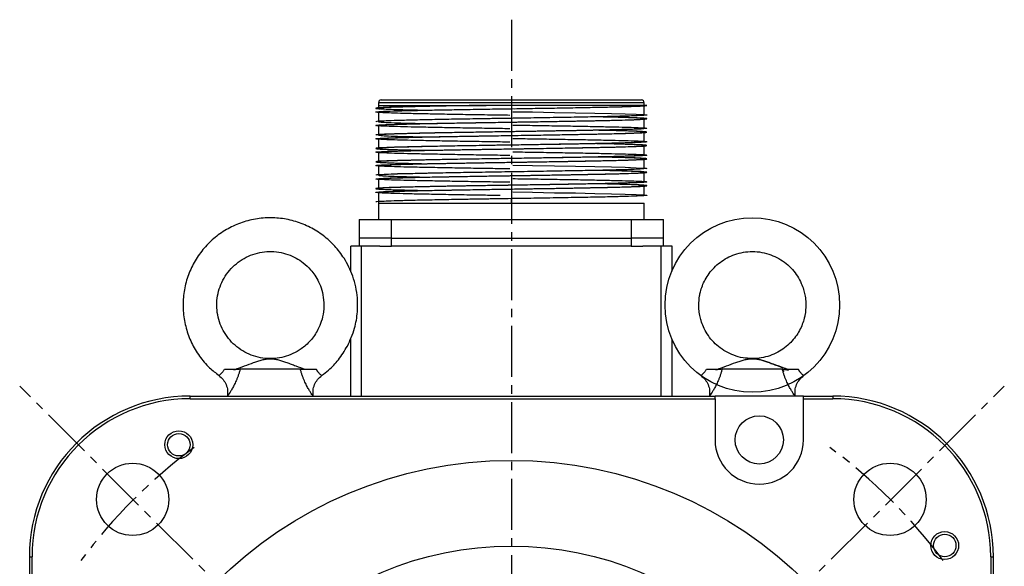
# Model space of a CAD drawing. Header units: millimetres. Extents: x 32176 to 34219, y 9943 to 11279.
# Tile 42 of 59: x 33086 to 33270, y 10579 to 10681. Entities that reach past the tile are written whole.
import ezdxf

# ---------------------------------------------------------------- set-up
doc = ezdxf.new("R2010")
doc.units = ezdxf.units.MM
doc.linetypes.add('CENTER2', pattern=[28.575, 19.05, -3.175, 3.175, -3.175])
doc.layers.add('Center', color=1, linetype='CENTER2')
doc.layers.add('Z_entity', color=7, linetype='Continuous')

msp = doc.modelspace()

# ---------------------------------------------------------------- linework, layer by layer
at = {"color": 7, "linetype": 'Continuous', "lineweight": 25}
for p, q in [((33132.69, 10617.97), (33132.59, 10617.97)), ((33132.8, 10617.97), (33132.69, 10617.97)), ((33138.35, 10615.93), (33127.08, 10615.93))]:
    msp.add_line(p, q, dxfattribs=at)
for points, knots in [([(33147.11, 10620.25), (33147.61, 10621.34), (33148.54, 10623.39), (33149.04, 10626.48), (33149.05, 10629.1), (33148.72, 10631.33), (33148.17, 10633.26), (33147.43, 10635.05), (33146.36, 10636.97), (33144.8, 10639.01), (33142.66, 10640.96), (33140.2, 10642.52), (33137.5, 10643.61), (33134.65, 10644.2), (33131.74, 10644.29), (33128.86, 10643.85), (33126.11, 10642.92), (33123.56, 10641.51), (33121.3, 10639.67), (33119.41, 10637.47), (33117.93, 10634.96), (33116.92, 10632.23), (33116.41, 10629.37), (33116.41, 10626.46), (33116.93, 10623.59), (33117.94, 10620.86), (33119.43, 10618.37), (33121.17, 10616.29), (33122.55, 10615.25), (33123.16, 10614.79)], [0, 0, 0, 0, 0.048455, 0.090177, 0.125156, 0.153384, 0.180974, 0.205751, 0.230985, 0.269617, 0.308495, 0.347372, 0.38625, 0.425128, 0.464005, 0.502883, 0.541761, 0.580638, 0.619516, 0.658393, 0.697271, 0.736149, 0.775026, 0.813904, 0.852781, 0.891659, 0.930537, 0.969414, 1, 1, 1, 1]), ([(33132.59, 10617.97), (33132.31, 10617.96), (33131.44, 10617.95), (33130, 10618.27), (33128.33, 10618.89), (33126.8, 10619.81), (33125.46, 10620.99), (33124.35, 10622.38), (33123.5, 10623.95), (33122.94, 10625.65), (33122.69, 10627.42), (33122.76, 10629.2), (33123.14, 10630.95), (33123.83, 10632.59), (33124.79, 10634.1), (33126.01, 10635.4), (33127.44, 10636.47), (33129.03, 10637.28), (33130.74, 10637.78), (33132.52, 10637.98), (33134.3, 10637.86), (33136, 10637.43), (33137.53, 10636.75), (33138.98, 10635.8), (33140.13, 10634.71), (33141.08, 10633.49), (33141.8, 10632.23), (33142.41, 10630.68), (33142.59, 10629.52), (33142.68, 10628.91)], [0, 0, 0, 0, 0.018148, 0.0568, 0.095452, 0.134104, 0.172757, 0.211409, 0.250061, 0.288713, 0.327366, 0.366018, 0.40467, 0.443322, 0.481974, 0.520627, 0.559279, 0.597931, 0.636583, 0.675235, 0.713888, 0.752472, 0.78917, 0.823172, 0.864776, 0.892096, 0.923742, 0.959711, 1, 1, 1, 1]), ([(33142.68, 10628.91), (33142.71, 10628.17), (33142.76, 10626.79), (33142.32, 10624.92), (33141.7, 10623.44), (33140.99, 10622.25), (33140.23, 10621.28), (33139.39, 10620.44), (33138.33, 10619.6), (33136.97, 10618.81), (33135.3, 10618.22), (33133.88, 10617.93), (33133.05, 10617.96), (33132.8, 10617.97)], [0, 0, 0, 0, 0.133349, 0.248169, 0.344433, 0.422117, 0.498047, 0.566233, 0.635678, 0.741994, 0.848987, 0.955979, 1, 1, 1, 1]), ([(33142.31, 10614.79), (33142.74, 10615.1), (33143.9, 10615.96), (33145.59, 10617.76), (33146.58, 10619.38), (33147.11, 10620.25)], [0, 0, 0, 0, 0.220814, 0.588339, 1, 1, 1, 1]), ([(33126.08, 10615.9), (33126.69, 10616.11), (33127.29, 10616.33), (33128.49, 10616.78), (33129.06, 10617), (33129.88, 10617.29), (33130.15, 10617.39), (33130.68, 10617.55), (33130.93, 10617.63), (33131.43, 10617.76), (33131.68, 10617.81), (33132.04, 10617.87), (33132.17, 10617.88), (33132.36, 10617.9), (33132.42, 10617.9), (33132.56, 10617.91), (33132.64, 10617.91), (33132.8, 10617.91), (33132.88, 10617.91), (33133.02, 10617.91), (33133.08, 10617.9), (33133.27, 10617.88), (33133.39, 10617.87), (33133.75, 10617.81), (33133.99, 10617.76), (33134.49, 10617.64), (33134.74, 10617.56), (33135.26, 10617.4), (33135.52, 10617.31), (33136.06, 10617.12), (33136.33, 10617.01), (33136.9, 10616.8), (33137.19, 10616.69), (33138.07, 10616.36), (33138.66, 10616.14), (33139.27, 10615.93)], [0, 0, 0, 0, 0.125, 0.125, 0.25, 0.25, 0.3125, 0.3125, 0.375, 0.375, 0.4375, 0.4375, 0.46875, 0.46875, 0.484375, 0.484375, 0.5, 0.5, 0.515625, 0.515625, 0.53125, 0.53125, 0.5625, 0.5625, 0.625, 0.625, 0.6875, 0.6875, 0.75, 0.75, 0.8125, 0.8125, 0.875, 0.875, 1, 1, 1, 1]), ([(33123.13, 10614.76), (33123.13, 10614.76), (33123.13, 10614.76), (33123.14, 10614.77), (33123.16, 10614.78), (33123.18, 10614.8), (33123.22, 10614.83), (33123.3, 10614.9), (33123.43, 10615.02), (33123.56, 10615.14), (33123.65, 10615.25), (33123.72, 10615.32), (33123.81, 10615.43), (33123.92, 10615.56), (33124.04, 10615.74), (33124.11, 10615.87), (33124.14, 10615.93)], [0, 0, 0, 0, 0.048521, 0.0978, 0.147848, 0.198671, 0.250277, 0.35958, 0.499934, 0.602426, 0.666508, 0.709847, 0.749725, 0.8427, 0.926037, 1, 1, 1, 1]), ([(33124.14, 10615.93), (33124.22, 10615.93), (33124.38, 10615.93), (33124.62, 10615.93), (33124.87, 10615.93), (33125.12, 10615.93), (33125.38, 10615.93), (33125.64, 10615.93), (33125.9, 10615.93), (33126.08, 10615.93), (33126.17, 10615.93)], [0, 0, 0, 0, 0.119531, 0.240597, 0.363215, 0.4874, 0.613163, 0.740512, 0.869455, 1, 1, 1, 1]), ([(33127.08, 10615.93), (33127.06, 10615.83), (33127.01, 10615.64), (33126.92, 10615.36), (33126.84, 10615.08), (33126.75, 10614.81), (33126.65, 10614.54), (33126.55, 10614.29), (33126.45, 10614.03), (33126.25, 10613.57), (33125.95, 10612.92), (33125.55, 10612.21), (33125.2, 10611.64), (33124.99, 10611.31), (33124.87, 10611.13), (33124.81, 10611.04), (33124.76, 10610.98), (33124.73, 10610.94), (33124.73, 10610.93), (33124.73, 10610.93)], [0, 0, 0, 0, 0.037892, 0.075335, 0.112379, 0.149079, 0.185488, 0.221667, 0.257675, 0.293573, 0.425064, 0.552865, 0.670197, 0.783654, 0.827703, 0.871132, 0.914168, 0.957046, 1, 1, 1, 1]), ([(33140.73, 10610.93), (33140.73, 10610.93), (33140.73, 10610.93), (33140.72, 10610.94), (33140.7, 10610.96), (33140.68, 10610.99), (33140.66, 10611.03), (33140.63, 10611.07), (33140.59, 10611.12), (33140.55, 10611.18), (33140.45, 10611.33), (33140.24, 10611.63), (33139.89, 10612.2), (33139.49, 10612.92), (33139.14, 10613.64), (33138.88, 10614.28), (33138.68, 10614.81), (33138.5, 10615.36), (33138.4, 10615.74), (33138.35, 10615.93)], [0, 0, 0, 0, 0.02383, 0.047605, 0.071365, 0.095151, 0.119001, 0.142957, 0.167057, 0.19134, 0.215844, 0.32942, 0.446866, 0.574697, 0.706096, 0.778147, 0.850838, 0.924642, 1, 1, 1, 1]), ([(33138.35, 10615.93), (33138.54, 10615.93), (33138.74, 10615.93), (33139.19, 10615.93), (33139.43, 10615.93), (33140.19, 10615.93), (33140.74, 10615.93), (33141.3, 10615.93)], [0, 0, 0, 0, 0.25, 0.25, 0.5, 0.5, 1, 1, 1, 1]), ([(33141.3, 10615.93), (33141.32, 10615.89), (33141.36, 10615.82), (33141.43, 10615.71), (33141.5, 10615.6), (33141.58, 10615.5), (33141.67, 10615.39), (33141.75, 10615.29), (33141.87, 10615.16), (33142.02, 10615.02), (33142.15, 10614.9), (33142.24, 10614.83), (33142.29, 10614.78), (33142.32, 10614.76), (33142.33, 10614.76), (33142.33, 10614.76)], [0, 0, 0, 0, 0.043406, 0.090172, 0.140365, 0.194043, 0.251255, 0.309359, 0.375897, 0.500973, 0.640965, 0.750227, 0.835614, 0.91886, 1, 1, 1, 1]), ([(33123.11, 10614.77), (33123.39, 10614.54), (33123.95, 10614.06), (33124.51, 10613.08), (33124.81, 10612), (33124.75, 10611.27), (33124.73, 10610.9)], [0, 0, 0, 0, 0.245195, 0.500001, 0.754807, 1, 1, 1, 1]), ([(33140.73, 10610.9), (33140.71, 10611.27), (33140.65, 10612), (33140.95, 10613.08), (33141.51, 10614.06), (33142.07, 10614.54), (33142.35, 10614.77)], [0, 0, 0, 0, 0.245193, 0.499999, 0.754805, 1, 1, 1, 1])]:
    msp.add_open_spline(points, degree=3, knots=knots, dxfattribs=at)
msp.add_open_spline([(33127.08, 10615.93), (33126.75, 10615.93), (33126.35, 10615.86), (33125.93, 10615.76)], degree=3, dxfattribs=at)
at = {"layer": 'Center', "ltscale": 0.5}
for p, q in [((33177.76, 10681.23), (33177.76, 10405.83)), ((33269.78, 10428.93), (33085.93, 10612.78)), ((33085.93, 10428.93), (33269.78, 10612.78))]:
    msp.add_line(p, q, dxfattribs=at)
for start, end in [(126.3976, 143.6024), (36.3976, 53.6024)]:
    msp.add_arc((33177.85, 10520.86), 100, start, end, dxfattribs=at)
at = {"layer": 'Z_entity', "color": 7}
for p, q in [((33152.93, 10665.73), (33152.93, 10665.23)), ((33177.73, 10665.73), (33152.93, 10665.73)), ((33152.93, 10665.23), (33152.93, 10664.68)), ((33152.93, 10665.23), (33173.04, 10665.23)), ((33203.03, 10665.23), (33172.95, 10665.23)), ((33202.53, 10665.73), (33177.73, 10665.73)), ((33202.53, 10665.23), (33202.53, 10665.73)), ((33202.53, 10663.43), (33202.53, 10665.23)), ((33152.93, 10663.98), (33152.93, 10662.18)), ((33152.93, 10661.48), (33152.93, 10659.68)), ((33202.53, 10660.93), (33202.53, 10662.73)), ((33202.53, 10658.43), (33202.53, 10660.23)), ((33152.93, 10658.98), (33152.93, 10657.18)), ((33202.53, 10655.93), (33202.53, 10657.73)), ((33152.93, 10656.48), (33152.93, 10654.68)), ((33152.93, 10653.98), (33152.93, 10652.18)), ((33202.53, 10653.43), (33202.53, 10655.23)), ((33202.53, 10650.93), (33202.53, 10652.73)), ((33152.93, 10651.48), (33152.93, 10649.68)), ((33152.93, 10648.98), (33152.93, 10646.92)), ((33202.53, 10648.43), (33202.53, 10650.23)), ((33152.93, 10646.93), (33202.53, 10646.93)), ((33152.93, 10646.92), (33152.93, 10643.93)), ((33177.73, 10646.93), (33177.73, 10647.8)), ((33202.53, 10643.93), (33202.53, 10646.93)), ((33149.33, 10643.93), (33155.33, 10643.93)), ((33149.33, 10643.93), (33149.33, 10640.43)), ((33155.33, 10643.93), (33200.13, 10643.93)), ((33155.33, 10640.43), (33155.33, 10643.93)), ((33200.13, 10643.93), (33200.13, 10640.43)), ((33200.13, 10643.93), (33206.13, 10643.93)), ((33206.13, 10640.43), (33206.13, 10643.93)), ((33155.33, 10640.43), (33149.33, 10640.43)), ((33149.33, 10640.43), (33149.33, 10638.93)), ((33155.33, 10640.43), (33200.13, 10640.43)), ((33155.33, 10638.93), (33155.33, 10640.43)), ((33200.13, 10640.43), (33200.13, 10638.93)), ((33206.13, 10640.43), (33200.13, 10640.43)), ((33206.13, 10638.93), (33206.13, 10640.43)), ((33149.73, 10638.93), (33147.73, 10638.93)), ((33147.73, 10634.28), (33147.73, 10638.93)), ((33153.18, 10638.93), (33149.73, 10638.93)), ((33149.73, 10610.93), (33149.73, 10638.93)), ((33153.18, 10638.93), (33155.33, 10638.93)), ((33200.13, 10638.93), (33155.33, 10638.93)), ((33200.13, 10638.93), (33202.28, 10638.93)), ((33205.73, 10638.93), (33202.28, 10638.93)), ((33207.73, 10638.93), (33205.73, 10638.93)), ((33205.73, 10610.93), (33205.73, 10638.93)), ((33207.73, 10634.24), (33207.73, 10638.93)), ((33147.73, 10610.93), (33147.73, 10621.62)), ((33207.73, 10610.93), (33207.73, 10621.56)), ((33228.35, 10615.93), (33217.08, 10615.93)), ((33228.38, 10615.93), (33228.53, 10615.49)), ((33117.73, 10610.43), (33117.73, 10610.93)), ((33117.73, 10610.93), (33215.77, 10610.93)), ((33117.73, 10610.43), (33215.77, 10610.43)), ((33215.77, 10610.43), (33215.77, 10610.93)), ((33232.27, 10610.93), (33215.77, 10610.93)), ((33215.77, 10610.43), (33215.77, 10602.74)), ((33232.27, 10610.93), (33237.73, 10610.93)), ((33232.27, 10610.43), (33232.27, 10610.93)), ((33232.27, 10610.43), (33237.73, 10610.43)), ((33232.27, 10602.74), (33232.27, 10610.43)), ((33237.73, 10610.93), (33237.73, 10610.43)), ((33087.73, 10580.93), (33088.23, 10580.93)), ((33087.73, 10580.93), (33087.73, 10575.47)), ((33088.23, 10575.47), (33088.23, 10580.93)), ((33267.23, 10580.93), (33267.23, 10482.89)), ((33267.23, 10580.93), (33267.73, 10580.93)), ((33267.73, 10482.89), (33267.73, 10580.93))]:
    msp.add_line(p, q, dxfattribs=at)
at = {"layer": 'Z_entity', "color": 7, "flags": 128}
for points in [[(33152.93, 10663.98), (33153.41, 10664.06), (33154.81, 10664.13), (33157.11, 10664.21), (33160.21, 10664.29), (33163.94, 10664.37), (33168.23, 10664.45), (33172.91, 10664.53), (33177.73, 10664.6), (33182.55, 10664.68), (33187.23, 10664.76), (33191.52, 10664.84), (33195.25, 10664.92), (33198.36, 10664.99), (33200.65, 10665.07), (33202.05, 10665.15), (33202.53, 10665.23), (33202.53, 10665.23), (33202.53, 10665.23)], [(33178.01, 10664.05), (33181.66, 10663.99), (33185.8, 10663.92), (33189.71, 10663.86), (33193.29, 10663.79), (33196.41, 10663.72), (33199.01, 10663.66), (33201.01, 10663.59), (33202.34, 10663.52), (33202.86, 10663.48), (33203.03, 10663.43), (33203.01, 10663.41), (33202.48, 10663.35), (33201.25, 10663.28), (33199.35, 10663.21), (33196.84, 10663.14), (33193.78, 10663.08), (33190.27, 10663.01), (33186.41, 10662.94), (33182.29, 10662.88), (33178.05, 10662.81), (33173.8, 10662.74), (33169.66, 10662.67), (33165.75, 10662.61), (33162.17, 10662.54), (33159.05, 10662.47), (33156.45, 10662.41), (33154.45, 10662.34), (33153.12, 10662.27), (33152.6, 10662.23), (33152.43, 10662.18), (33152.45, 10662.16), (33152.45, 10662.16)], [(33178.01, 10654.05), (33181.66, 10653.99), (33185.8, 10653.92), (33189.71, 10653.86), (33193.29, 10653.79), (33196.41, 10653.72), (33199.01, 10653.66), (33201.01, 10653.59), (33202.34, 10653.52), (33202.86, 10653.48), (33203.03, 10653.43), (33203.01, 10653.41), (33202.48, 10653.35), (33201.25, 10653.28), (33199.35, 10653.21), (33196.84, 10653.14), (33193.78, 10653.08), (33190.27, 10653.01), (33186.41, 10652.94), (33182.29, 10652.88), (33178.05, 10652.81), (33173.8, 10652.74), (33169.66, 10652.67), (33165.75, 10652.61), (33162.17, 10652.54), (33159.05, 10652.47), (33156.45, 10652.41), (33154.45, 10652.34), (33153.12, 10652.27), (33152.6, 10652.23), (33152.43, 10652.18), (33152.45, 10652.16), (33152.45, 10652.16)], [(33178.01, 10649.05), (33181.66, 10648.99), (33185.8, 10648.92), (33189.71, 10648.86), (33193.29, 10648.79), (33196.41, 10648.72), (33199.01, 10648.66), (33201.01, 10648.59), (33202.34, 10648.52), (33202.86, 10648.48), (33203.03, 10648.43), (33203.01, 10648.41), (33202.48, 10648.35), (33201.25, 10648.28), (33199.35, 10648.21), (33196.84, 10648.14), (33193.78, 10648.08), (33190.27, 10648.01), (33186.41, 10647.94), (33182.29, 10647.88), (33178.05, 10647.81), (33173.8, 10647.74), (33169.66, 10647.67), (33165.75, 10647.61), (33162.17, 10647.54), (33159.05, 10647.47), (33156.45, 10647.41), (33154.45, 10647.34), (33153.12, 10647.27), (33152.6, 10647.23), (33152.43, 10647.18), (33152.43, 10647.18)]]:
    msp.add_lwpolyline(points, dxfattribs=at)
at = {"layer": 'Z_entity', "color": 7}
for centre, radius in [((33222.73, 10627.94), 16.3), ((33224.02, 10602.74), 4.5), ((33115.64, 10601.85), 2.6), ((33115.64, 10601.85), 2.1), ((33177.73, 10520.93), 78), ((33107.02, 10591.64), 6.75), ((33248.44, 10591.64), 6.75), ((33258.65, 10583.02), 2.6), ((33258.65, 10583.02), 2.1), ((33177.73, 10520.93), 62)]:
    msp.add_circle(centre, radius, dxfattribs=at)
for centre, radius, start, end in [((33153.43, 10665.73), 0.5, 90, 180), ((33202.03, 10665.73), 0.5, 0, 90), ((33117.73, 10580.93), 30, 90, 180), ((33117.73, 10580.93), 29.5, 90, 180), ((33237.73, 10580.93), 30, 0, 90), ((33237.73, 10580.93), 29.5, 0, 90), ((33224.02, 10602.74), 8.25, 180, 0)]:
    msp.add_arc(centre, radius, start, end, dxfattribs=at)
for points, knots in [([(33172.95, 10665.23), (33172.6, 10665.22), (33170.88, 10665.2), (33167.85, 10665.14), (33164.07, 10665.08), (33160.66, 10665.01), (33157.74, 10664.94), (33155.39, 10664.88), (33153.67, 10664.81), (33152.65, 10664.74), (33152.4, 10664.69), (33152.47, 10664.65), (33152.65, 10664.61), (33153.2, 10664.58), (33153.31, 10664.58)], [0, 0, 0, 0, 0.025453, 0.127601, 0.230788, 0.333974, 0.437161, 0.540348, 0.643536, 0.746723, 0.844462, 0.869915, 0.972063, 1, 1, 1, 1]), ([(33173.04, 10665.23), (33171.44, 10665.2), (33168.25, 10665.15), (33163.9, 10665.07), (33160.09, 10664.99), (33156.97, 10664.91), (33154.67, 10664.83), (33153.25, 10664.76), (33152.77, 10664.68), (33153.25, 10664.6), (33154.66, 10664.52), (33157, 10664.44), (33159.42, 10664.38), (33161.25, 10664.34), (33161.79, 10664.33)], [0, 0, 0, 0, 0.088718, 0.176776, 0.264176, 0.35205, 0.439583, 0.526068, 0.613806, 0.701543, 0.788028, 0.875561, 0.963435, 1, 1, 1, 1]), ([(33153.43, 10666.23), (33153.43, 10666.23), (33153.43, 10666.23), (33153.45, 10666.23), (33153.47, 10666.23), (33153.51, 10666.23), (33153.55, 10666.23), (33153.61, 10666.23), (33153.67, 10666.23), (33153.75, 10666.23), (33153.94, 10666.23), (33154.34, 10666.23), (33155.11, 10666.23), (33156.12, 10666.23), (33157.37, 10666.23), (33158.84, 10666.23), (33160.52, 10666.23), (33162.38, 10666.23), (33164.4, 10666.23), (33166.53, 10666.23), (33168.74, 10666.23), (33171, 10666.23), (33173.98, 10666.23), (33177.73, 10666.23), (33181.48, 10666.23), (33184.46, 10666.23), (33186.72, 10666.23), (33188.93, 10666.23), (33191.06, 10666.23), (33193.08, 10666.23), (33194.94, 10666.23), (33196.63, 10666.23), (33198.09, 10666.23), (33199.34, 10666.23), (33200.35, 10666.23), (33201.12, 10666.23), (33201.55, 10666.23), (33201.78, 10666.23), (33201.89, 10666.23), (33201.97, 10666.23), (33202.02, 10666.23), (33202.03, 10666.23), (33202.03, 10666.23)], [0, 0, 0, 0, 0.006487, 0.012964, 0.019435, 0.025902, 0.032367, 0.038835, 0.045306, 0.051785, 0.058273, 0.089144, 0.120023, 0.152182, 0.184348, 0.217191, 0.250041, 0.282884, 0.315734, 0.347893, 0.380058, 0.41093, 0.441809, 0.500001, 0.558193, 0.589065, 0.619944, 0.652103, 0.684268, 0.717111, 0.749961, 0.782804, 0.815655, 0.847813, 0.879979, 0.910851, 0.94173, 0.953398, 0.965044, 0.976682, 0.988329, 1, 1, 1, 1]), ([(33178.33, 10664.61), (33179.44, 10664.63), (33181.98, 10664.67), (33185.84, 10664.73), (33189.77, 10664.8), (33193.36, 10664.87), (33196.5, 10664.93), (33199.12, 10665), (33201.12, 10665.07), (33202.32, 10665.13), (33202.93, 10665.18), (33203, 10665.21), (33203.03, 10665.23)], [0, 0, 0, 0, 0.085572, 0.194608, 0.303644, 0.41268, 0.521715, 0.630751, 0.739787, 0.848823, 0.924412, 1, 1, 1, 1]), ([(33177.45, 10663.36), (33176.23, 10663.38), (33173.58, 10663.42), (33169.62, 10663.48), (33165.69, 10663.55), (33162.1, 10663.62), (33158.96, 10663.68), (33156.34, 10663.75), (33154.35, 10663.82), (33153.14, 10663.88), (33152.55, 10663.93), (33152.41, 10663.97), (33152.47, 10664.01), (33152.86, 10664.06), (33154.1, 10664.13), (33156, 10664.2), (33158.53, 10664.26), (33161.6, 10664.33), (33165.13, 10664.4), (33169.01, 10664.46), (33173.15, 10664.53), (33176.11, 10664.58), (33177.65, 10664.6), (33177.77, 10664.6)], [0, 0, 0, 0, 0.04627, 0.100133, 0.153995, 0.207857, 0.26172, 0.315582, 0.369444, 0.423307, 0.460646, 0.497986, 0.511272, 0.564592, 0.618454, 0.672316, 0.726178, 0.78004, 0.833903, 0.887766, 0.941628, 0.99549, 1, 1, 1, 1]), ([(33202.53, 10663.43), (33202.44, 10663.4), (33202.25, 10663.35), (33200.78, 10663.27), (33198.49, 10663.19), (33195.38, 10663.11), (33191.6, 10663.04), (33187.28, 10662.96), (33182.6, 10662.88), (33177.73, 10662.8), (33172.86, 10662.73), (33168.18, 10662.65), (33163.86, 10662.57), (33160.08, 10662.49), (33156.97, 10662.41), (33154.67, 10662.33), (33153.25, 10662.26), (33152.77, 10662.18), (33153.25, 10662.1), (33154.66, 10662.02), (33157, 10661.94), (33159.42, 10661.88), (33161.25, 10661.84), (33161.79, 10661.83)], [0, 0, 0, 0, 0.04918, 0.097687, 0.146782, 0.196068, 0.244658, 0.293602, 0.342926, 0.391682, 0.440437, 0.489762, 0.538705, 0.587295, 0.636581, 0.685677, 0.734184, 0.783393, 0.832603, 0.88111, 0.930205, 0.979492, 1, 1, 1, 1]), ([(33177.45, 10660.86), (33176.23, 10660.88), (33173.58, 10660.92), (33169.62, 10660.98), (33165.69, 10661.05), (33162.1, 10661.12), (33158.96, 10661.18), (33156.34, 10661.25), (33154.35, 10661.32), (33153.14, 10661.38), (33152.55, 10661.43), (33152.41, 10661.47), (33152.47, 10661.51), (33152.86, 10661.56), (33154.1, 10661.63), (33156, 10661.7), (33158.53, 10661.76), (33161.6, 10661.83), (33165.13, 10661.9), (33169.01, 10661.96), (33173.15, 10662.03), (33176.12, 10662.08), (33177.66, 10662.1), (33177.78, 10662.1)], [0, 0, 0, 0, 0.046264, 0.100119, 0.153974, 0.207829, 0.261685, 0.31554, 0.369395, 0.42325, 0.460585, 0.49792, 0.511204, 0.564517, 0.618371, 0.672226, 0.726081, 0.779936, 0.833792, 0.887647, 0.941502, 0.995357, 1, 1, 1, 1]), ([(33152.93, 10661.48), (33153.02, 10661.51), (33153.21, 10661.56), (33154.68, 10661.63), (33156.97, 10661.71), (33160.08, 10661.79), (33163.86, 10661.87), (33168.18, 10661.95), (33172.86, 10662.03), (33177.73, 10662.1), (33182.6, 10662.18), (33187.28, 10662.26), (33191.6, 10662.34), (33195.38, 10662.41), (33198.49, 10662.49), (33200.79, 10662.57), (33202.21, 10662.65), (33202.69, 10662.73), (33202.21, 10662.81), (33200.8, 10662.88), (33198.46, 10662.96), (33196.04, 10663.03), (33194.21, 10663.06), (33193.68, 10663.07)], [0, 0, 0, 0, 0.049065, 0.097578, 0.146679, 0.195971, 0.244567, 0.293516, 0.342847, 0.391608, 0.440369, 0.4897, 0.538649, 0.587245, 0.636537, 0.685638, 0.734151, 0.783367, 0.832582, 0.881095, 0.930196, 0.979489, 1, 1, 1, 1]), ([(33178.01, 10661.55), (33179.23, 10661.53), (33181.88, 10661.49), (33185.84, 10661.42), (33189.77, 10661.36), (33193.36, 10661.29), (33196.5, 10661.22), (33199.12, 10661.16), (33201.12, 10661.09), (33202.32, 10661.03), (33202.91, 10660.98), (33203.05, 10660.94), (33202.99, 10660.9), (33202.6, 10660.84), (33201.36, 10660.78), (33199.46, 10660.71), (33196.93, 10660.64), (33193.86, 10660.58), (33190.33, 10660.51), (33186.45, 10660.44), (33182.32, 10660.37), (33179.35, 10660.33), (33177.82, 10660.31), (33177.71, 10660.3)], [0, 0, 0, 0, 0.046279, 0.100152, 0.154025, 0.207898, 0.261771, 0.315644, 0.369517, 0.42339, 0.460737, 0.498084, 0.511373, 0.564703, 0.618576, 0.672448, 0.726321, 0.780194, 0.834068, 0.887941, 0.941814, 0.995687, 1, 1, 1, 1]), ([(33178.34, 10662.11), (33179.45, 10662.13), (33181.99, 10662.17), (33185.84, 10662.23), (33189.77, 10662.3), (33193.36, 10662.37), (33196.5, 10662.43), (33199.12, 10662.5), (33201.12, 10662.57), (33202.32, 10662.63), (33202.91, 10662.68), (33203.05, 10662.72), (33202.99, 10662.76), (33202.6, 10662.81), (33201.36, 10662.88), (33199.45, 10662.95), (33196.98, 10663.01), (33194.9, 10663.06), (33193.88, 10663.08)], [0, 0, 0, 0, 0.0544237, 0.1239901, 0.1935565, 0.2631228, 0.3326891, 0.4022555, 0.471822, 0.5413885, 0.5896149, 0.6378413, 0.6550015, 0.7238672, 0.793433, 0.8629988, 0.9325651, 1, 1, 1, 1]), ([(33177.45, 10658.36), (33176.23, 10658.38), (33173.58, 10658.42), (33169.62, 10658.48), (33165.69, 10658.55), (33162.1, 10658.62), (33158.96, 10658.68), (33156.34, 10658.75), (33154.35, 10658.82), (33153.14, 10658.88), (33152.55, 10658.93), (33152.41, 10658.97), (33152.47, 10659.01), (33152.86, 10659.06), (33154.1, 10659.13), (33156, 10659.2), (33158.53, 10659.26), (33161.6, 10659.33), (33165.13, 10659.4), (33169.01, 10659.46), (33173.15, 10659.53), (33177.41, 10659.6), (33181.68, 10659.66), (33185.84, 10659.73), (33189.77, 10659.8), (33193.36, 10659.87), (33196.5, 10659.93), (33199.12, 10660), (33201.12, 10660.07), (33202.32, 10660.13), (33202.91, 10660.18), (33203.05, 10660.22), (33202.99, 10660.26), (33202.6, 10660.31), (33201.36, 10660.38), (33199.45, 10660.45), (33196.98, 10660.51), (33194.9, 10660.56), (33193.88, 10660.58)], [0, 0, 0, 0, 0.025973, 0.056208, 0.086443, 0.116677, 0.146912, 0.177147, 0.207381, 0.237616, 0.258576, 0.279536, 0.286994, 0.316924, 0.347159, 0.377393, 0.407628, 0.437863, 0.468098, 0.498332, 0.528567, 0.558802, 0.589037, 0.619271, 0.649506, 0.679741, 0.709975, 0.74021, 0.770445, 0.80068, 0.82164, 0.8426, 0.850058, 0.879988, 0.910222, 0.940457, 0.970692, 1, 1, 1, 1]), ([(33177.12, 10660.29), (33176.01, 10660.28), (33173.47, 10660.24), (33169.62, 10660.17), (33165.69, 10660.11), (33162.1, 10660.04), (33158.96, 10659.97), (33156.34, 10659.91), (33154.35, 10659.84), (33153.14, 10659.78), (33152.55, 10659.73), (33152.4, 10659.69), (33152.44, 10659.67), (33152.45, 10659.66)], [0, 0, 0, 0, 0.082939, 0.189164, 0.29539, 0.401615, 0.50784, 0.614066, 0.720291, 0.826517, 0.900157, 0.973797, 1, 1, 1, 1]), ([(33202.53, 10660.93), (33202.44, 10660.9), (33202.25, 10660.85), (33200.78, 10660.77), (33198.49, 10660.69), (33195.38, 10660.61), (33191.6, 10660.54), (33187.28, 10660.46), (33182.6, 10660.38), (33177.73, 10660.3), (33172.86, 10660.23), (33168.18, 10660.15), (33163.86, 10660.07), (33160.08, 10659.99), (33156.97, 10659.91), (33154.67, 10659.83), (33153.25, 10659.76), (33152.77, 10659.68), (33153.25, 10659.6), (33154.66, 10659.52), (33157, 10659.44), (33159.42, 10659.38), (33161.25, 10659.34), (33161.79, 10659.33)], [0, 0, 0, 0, 0.049133, 0.097643, 0.146741, 0.196029, 0.244621, 0.293567, 0.342894, 0.391652, 0.44041, 0.489737, 0.538683, 0.587275, 0.636564, 0.685661, 0.734171, 0.783383, 0.832595, 0.881104, 0.930202, 0.979491, 1, 1, 1, 1]), ([(33152.93, 10658.98), (33153.03, 10659.01), (33153.21, 10659.06), (33154.68, 10659.13), (33156.97, 10659.21), (33160.08, 10659.29), (33163.86, 10659.37), (33168.18, 10659.45), (33172.86, 10659.53), (33177.73, 10659.6), (33182.6, 10659.68), (33187.28, 10659.76), (33191.6, 10659.84), (33195.38, 10659.91), (33198.49, 10659.99), (33200.79, 10660.07), (33202.21, 10660.15), (33202.69, 10660.23), (33202.21, 10660.31), (33200.8, 10660.38), (33198.46, 10660.46), (33196.04, 10660.53), (33194.21, 10660.56), (33193.68, 10660.57)], [0, 0, 0, 0, 0.049014, 0.09753, 0.146633, 0.195928, 0.244527, 0.293479, 0.342812, 0.391576, 0.440339, 0.489672, 0.538625, 0.587223, 0.636518, 0.685621, 0.734137, 0.783355, 0.832573, 0.881089, 0.930193, 0.979487, 1, 1, 1, 1]), ([(33177.08, 10657.79), (33175.98, 10657.78), (33173.46, 10657.74), (33169.62, 10657.67), (33165.69, 10657.61), (33162.1, 10657.54), (33158.96, 10657.47), (33156.34, 10657.41), (33154.35, 10657.34), (33153.14, 10657.28), (33152.55, 10657.23), (33152.41, 10657.19), (33152.47, 10657.15), (33152.86, 10657.09), (33154.1, 10657.03), (33156.01, 10656.96), (33158.49, 10656.89), (33160.56, 10656.85), (33161.58, 10656.83)], [0, 0, 0, 0, 0.053774, 0.123388, 0.193003, 0.262617, 0.332231, 0.401845, 0.471459, 0.541074, 0.589333, 0.637593, 0.654765, 0.723678, 0.793291, 0.862905, 0.932519, 1, 1, 1, 1]), ([(33202.53, 10658.43), (33202.44, 10658.4), (33202.25, 10658.35), (33200.78, 10658.27), (33198.49, 10658.19), (33195.38, 10658.11), (33191.6, 10658.04), (33187.28, 10657.96), (33182.6, 10657.88), (33177.73, 10657.8), (33172.86, 10657.73), (33168.18, 10657.65), (33163.86, 10657.57), (33160.08, 10657.49), (33156.97, 10657.41), (33154.67, 10657.33), (33153.25, 10657.26), (33152.77, 10657.18), (33153.25, 10657.1), (33154.66, 10657.02), (33157, 10656.94), (33159.42, 10656.88), (33161.25, 10656.84), (33161.79, 10656.83)], [0, 0, 0, 0, 0.04909, 0.097602, 0.146702, 0.195993, 0.244587, 0.293536, 0.342865, 0.391625, 0.440384, 0.489714, 0.538662, 0.587256, 0.636547, 0.685647, 0.734159, 0.783373, 0.832587, 0.881099, 0.930199, 0.97949, 1, 1, 1, 1]), ([(33152.93, 10656.48), (33153.03, 10656.51), (33153.21, 10656.56), (33154.68, 10656.63), (33156.97, 10656.71), (33160.08, 10656.79), (33163.86, 10656.87), (33168.18, 10656.95), (33172.86, 10657.03), (33177.73, 10657.1), (33182.6, 10657.18), (33187.28, 10657.26), (33191.6, 10657.34), (33195.38, 10657.41), (33198.49, 10657.49), (33200.79, 10657.57), (33202.21, 10657.65), (33202.69, 10657.73), (33202.21, 10657.81), (33200.8, 10657.88), (33198.46, 10657.96), (33196.04, 10658.03), (33194.21, 10658.06), (33193.68, 10658.07)], [0, 0, 0, 0, 0.048973, 0.09749, 0.146596, 0.195893, 0.244493, 0.293448, 0.342783, 0.391549, 0.440315, 0.48965, 0.538604, 0.587205, 0.636502, 0.685608, 0.734125, 0.783346, 0.832566, 0.881084, 0.93019, 0.979487, 1, 1, 1, 1]), ([(33178.01, 10659.05), (33179.23, 10659.03), (33181.88, 10658.99), (33185.84, 10658.92), (33189.77, 10658.86), (33193.36, 10658.79), (33196.5, 10658.72), (33199.12, 10658.66), (33201.12, 10658.59), (33202.32, 10658.53), (33202.91, 10658.48), (33203.05, 10658.44), (33202.99, 10658.4), (33202.6, 10658.34), (33201.36, 10658.28), (33199.46, 10658.21), (33196.93, 10658.14), (33193.86, 10658.08), (33190.33, 10658.01), (33186.45, 10657.94), (33182.32, 10657.87), (33179.34, 10657.83), (33177.8, 10657.8), (33177.67, 10657.8)], [0, 0, 0, 0, 0.046258, 0.100107, 0.153956, 0.207804, 0.261653, 0.315502, 0.369351, 0.4232, 0.46053, 0.497861, 0.511144, 0.56445, 0.618299, 0.672147, 0.725996, 0.779845, 0.833694, 0.887543, 0.941392, 0.995241, 1, 1, 1, 1]), ([(33178.35, 10657.11), (33179.46, 10657.13), (33181.99, 10657.17), (33185.84, 10657.23), (33189.77, 10657.3), (33193.36, 10657.37), (33196.5, 10657.43), (33199.12, 10657.5), (33201.12, 10657.57), (33202.32, 10657.63), (33202.91, 10657.68), (33203.05, 10657.72), (33202.99, 10657.76), (33202.6, 10657.81), (33201.36, 10657.88), (33199.45, 10657.95), (33196.98, 10658.01), (33194.9, 10658.06), (33193.88, 10658.08)], [0, 0, 0, 0, 0.054269, 0.123847, 0.193425, 0.263002, 0.33258, 0.402158, 0.471736, 0.541314, 0.589548, 0.637782, 0.654945, 0.723822, 0.793399, 0.862976, 0.932554, 1, 1, 1, 1]), ([(33177.45, 10655.86), (33176.23, 10655.88), (33173.58, 10655.92), (33169.62, 10655.98), (33165.69, 10656.05), (33162.1, 10656.12), (33158.96, 10656.18), (33156.34, 10656.25), (33154.35, 10656.32), (33153.14, 10656.38), (33152.55, 10656.43), (33152.41, 10656.47), (33152.47, 10656.51), (33152.86, 10656.56), (33154.1, 10656.63), (33156, 10656.7), (33158.53, 10656.76), (33161.6, 10656.83), (33165.13, 10656.9), (33169.01, 10656.96), (33173.15, 10657.03), (33176.12, 10657.08), (33177.66, 10657.1), (33177.79, 10657.1)], [0, 0, 0, 0, 0.046258, 0.100107, 0.153955, 0.207803, 0.261651, 0.3155, 0.369348, 0.423197, 0.460527, 0.497857, 0.51114, 0.564445, 0.618293, 0.672141, 0.725989, 0.779838, 0.833686, 0.887535, 0.941383, 0.995231, 1, 1, 1, 1]), ([(33202.53, 10655.93), (33202.44, 10655.9), (33202.25, 10655.85), (33200.78, 10655.77), (33198.49, 10655.69), (33195.38, 10655.61), (33191.6, 10655.54), (33187.28, 10655.46), (33182.6, 10655.38), (33177.73, 10655.3), (33172.86, 10655.23), (33168.18, 10655.15), (33163.86, 10655.07), (33160.08, 10654.99), (33156.97, 10654.91), (33154.67, 10654.83), (33153.25, 10654.76), (33152.77, 10654.68), (33153.25, 10654.6), (33154.66, 10654.52), (33157, 10654.44), (33159.42, 10654.38), (33161.25, 10654.34), (33161.79, 10654.33)], [0, 0, 0, 0, 0.049053, 0.097566, 0.146668, 0.195961, 0.244557, 0.293507, 0.342839, 0.3916, 0.440362, 0.489693, 0.538644, 0.58724, 0.636533, 0.685635, 0.734148, 0.783364, 0.832581, 0.881094, 0.930196, 0.979489, 1, 1, 1, 1]), ([(33178.01, 10656.55), (33179.23, 10656.53), (33181.88, 10656.49), (33185.84, 10656.42), (33189.77, 10656.36), (33193.36, 10656.29), (33196.5, 10656.22), (33199.12, 10656.16), (33201.12, 10656.09), (33202.32, 10656.03), (33202.91, 10655.98), (33203.05, 10655.94), (33202.99, 10655.9), (33202.6, 10655.84), (33201.36, 10655.78), (33199.46, 10655.71), (33196.93, 10655.64), (33193.86, 10655.58), (33190.33, 10655.51), (33186.45, 10655.44), (33182.32, 10655.37), (33179.34, 10655.33), (33177.81, 10655.3), (33177.68, 10655.3)], [0, 0, 0, 0, 0.046264, 0.10012, 0.153975, 0.207831, 0.261686, 0.315542, 0.369398, 0.423254, 0.460589, 0.497924, 0.511209, 0.564522, 0.618377, 0.672232, 0.726088, 0.779944, 0.8338, 0.887655, 0.941511, 0.995367, 1, 1, 1, 1]), ([(33177.45, 10653.36), (33176.23, 10653.38), (33173.58, 10653.42), (33169.62, 10653.48), (33165.69, 10653.55), (33162.1, 10653.62), (33158.96, 10653.68), (33156.34, 10653.75), (33154.35, 10653.82), (33153.14, 10653.88), (33152.55, 10653.93), (33152.41, 10653.97), (33152.47, 10654.01), (33152.86, 10654.06), (33154.1, 10654.13), (33156, 10654.2), (33158.53, 10654.26), (33161.6, 10654.33), (33165.13, 10654.4), (33169.01, 10654.46), (33173.15, 10654.53), (33177.41, 10654.6), (33181.68, 10654.66), (33185.84, 10654.73), (33189.77, 10654.8), (33193.36, 10654.87), (33196.5, 10654.93), (33199.12, 10655), (33201.12, 10655.07), (33202.32, 10655.13), (33202.91, 10655.18), (33203.05, 10655.22), (33202.99, 10655.26), (33202.6, 10655.31), (33201.36, 10655.38), (33199.45, 10655.45), (33196.98, 10655.51), (33194.9, 10655.56), (33193.88, 10655.58)], [0, 0, 0, 0, 0.025973, 0.056208, 0.086443, 0.116677, 0.146912, 0.177147, 0.207381, 0.237616, 0.258576, 0.279536, 0.286994, 0.316924, 0.347159, 0.377393, 0.407628, 0.437863, 0.468098, 0.498332, 0.528567, 0.558802, 0.589037, 0.619271, 0.649506, 0.679741, 0.709975, 0.74021, 0.770445, 0.80068, 0.82164, 0.8426, 0.850058, 0.879988, 0.910222, 0.940457, 0.970692, 1, 1, 1, 1]), ([(33177.09, 10655.29), (33175.99, 10655.28), (33173.46, 10655.24), (33169.62, 10655.17), (33165.69, 10655.11), (33162.1, 10655.04), (33158.96, 10654.97), (33156.34, 10654.91), (33154.35, 10654.84), (33153.14, 10654.78), (33152.55, 10654.73), (33152.41, 10654.69), (33152.47, 10654.65), (33152.86, 10654.59), (33154.1, 10654.53), (33156.01, 10654.46), (33158.49, 10654.39), (33160.56, 10654.35), (33161.58, 10654.33)], [0, 0, 0, 0, 0.053929, 0.123532, 0.193135, 0.262737, 0.33234, 0.401943, 0.471546, 0.541149, 0.5894, 0.637652, 0.654821, 0.723723, 0.793325, 0.862927, 0.93253, 1, 1, 1, 1]), ([(33152.93, 10653.98), (33153.03, 10654.01), (33153.21, 10654.06), (33154.68, 10654.13), (33156.97, 10654.21), (33160.08, 10654.29), (33163.86, 10654.37), (33168.18, 10654.45), (33172.86, 10654.53), (33177.73, 10654.6), (33182.6, 10654.68), (33187.28, 10654.76), (33191.6, 10654.84), (33195.38, 10654.91), (33198.49, 10654.99), (33200.79, 10655.07), (33202.21, 10655.15), (33202.69, 10655.23), (33202.21, 10655.31), (33200.8, 10655.38), (33198.46, 10655.46), (33196.04, 10655.53), (33194.21, 10655.56), (33193.68, 10655.57)], [0, 0, 0, 0, 0.04894, 0.097459, 0.146567, 0.195866, 0.244468, 0.293424, 0.342761, 0.391528, 0.440296, 0.489633, 0.538589, 0.587191, 0.636489, 0.685597, 0.734116, 0.783338, 0.83256, 0.88108, 0.930187, 0.979486, 1, 1, 1, 1]), ([(33202.53, 10653.43), (33202.44, 10653.4), (33202.25, 10653.35), (33200.78, 10653.27), (33198.49, 10653.19), (33195.38, 10653.11), (33191.6, 10653.04), (33187.28, 10652.96), (33182.6, 10652.88), (33177.73, 10652.8), (33172.86, 10652.73), (33168.18, 10652.65), (33163.86, 10652.57), (33160.08, 10652.49), (33156.97, 10652.41), (33154.67, 10652.33), (33153.25, 10652.26), (33152.77, 10652.18), (33153.25, 10652.1), (33154.66, 10652.02), (33157, 10651.94), (33159.42, 10651.88), (33161.25, 10651.84), (33161.79, 10651.83)], [0, 0, 0, 0, 0.049022, 0.097537, 0.14664, 0.195935, 0.244533, 0.293484, 0.342817, 0.391581, 0.440344, 0.489677, 0.538629, 0.587227, 0.636521, 0.685624, 0.73414, 0.783357, 0.832575, 0.88109, 0.930194, 0.979488, 1, 1, 1, 1]), ([(33152.93, 10651.48), (33153.03, 10651.51), (33153.21, 10651.56), (33154.68, 10651.63), (33156.97, 10651.71), (33160.08, 10651.79), (33163.86, 10651.87), (33168.18, 10651.95), (33172.86, 10652.03), (33177.73, 10652.1), (33182.6, 10652.18), (33187.28, 10652.26), (33191.6, 10652.34), (33195.38, 10652.41), (33198.49, 10652.49), (33200.79, 10652.57), (33202.21, 10652.65), (33202.69, 10652.73), (33202.21, 10652.81), (33200.8, 10652.88), (33198.46, 10652.96), (33196.04, 10653.03), (33194.21, 10653.06), (33193.68, 10653.07)], [0, 0, 0, 0, 0.048917, 0.097438, 0.146546, 0.195846, 0.244449, 0.293407, 0.342745, 0.391513, 0.440282, 0.48962, 0.538577, 0.587181, 0.636481, 0.685589, 0.73411, 0.783333, 0.832556, 0.881077, 0.930186, 0.979485, 1, 1, 1, 1]), ([(33178.34, 10652.11), (33179.45, 10652.13), (33181.99, 10652.17), (33185.84, 10652.23), (33189.77, 10652.3), (33193.36, 10652.37), (33196.5, 10652.43), (33199.12, 10652.5), (33201.12, 10652.57), (33202.32, 10652.63), (33202.91, 10652.68), (33203.05, 10652.72), (33202.99, 10652.76), (33202.6, 10652.81), (33201.36, 10652.88), (33199.45, 10652.95), (33196.98, 10653.01), (33194.9, 10653.06), (33193.88, 10653.08)], [0, 0, 0, 0, 0.054385, 0.123954, 0.193523, 0.263093, 0.332662, 0.402231, 0.4718, 0.54137, 0.589598, 0.637827, 0.654987, 0.723856, 0.793425, 0.862993, 0.932562, 1, 1, 1, 1]), ([(33177.45, 10650.86), (33176.23, 10650.88), (33173.58, 10650.92), (33169.62, 10650.98), (33165.69, 10651.05), (33162.1, 10651.12), (33158.96, 10651.18), (33156.34, 10651.25), (33154.35, 10651.32), (33153.14, 10651.38), (33152.55, 10651.43), (33152.41, 10651.47), (33152.47, 10651.51), (33152.86, 10651.56), (33154.1, 10651.63), (33156, 10651.7), (33158.53, 10651.76), (33161.6, 10651.83), (33165.13, 10651.9), (33169.01, 10651.96), (33173.15, 10652.03), (33176.12, 10652.08), (33177.66, 10652.1), (33177.78, 10652.1)], [0, 0, 0, 0, 0.0462627, 0.1001162, 0.1539695, 0.2078229, 0.2616763, 0.3155297, 0.3693832, 0.4232368, 0.4605703, 0.4979038, 0.511188, 0.564499, 0.6183519, 0.6722049, 0.7260582, 0.7799116, 0.8337653, 0.8876189, 0.9414723, 0.9953257, 1, 1, 1, 1]), ([(33175.67, 10648.39), (33174.6, 10648.4), (33172.12, 10648.44), (33168.37, 10648.5), (33164.53, 10648.57), (33161.07, 10648.64), (33158.08, 10648.7), (33155.66, 10648.77), (33153.83, 10648.84), (33152.69, 10648.91), (33152.4, 10648.96), (33152.47, 10649.01), (33152.86, 10649.06), (33154.1, 10649.13), (33156, 10649.2), (33158.53, 10649.26), (33161.6, 10649.33), (33165.13, 10649.4), (33169.01, 10649.46), (33173.15, 10649.53), (33177.41, 10649.6), (33181.68, 10649.66), (33185.84, 10649.73), (33189.77, 10649.8), (33193.36, 10649.87), (33196.5, 10649.93), (33199.12, 10650), (33201.12, 10650.07), (33202.32, 10650.13), (33202.91, 10650.18), (33203.05, 10650.22), (33202.99, 10650.26), (33202.6, 10650.31), (33201.36, 10650.38), (33199.45, 10650.45), (33196.98, 10650.51), (33194.9, 10650.56), (33193.88, 10650.58)], [0, 0, 0, 0, 0.022989, 0.053613, 0.084237, 0.114861, 0.145486, 0.17611, 0.206733, 0.238497, 0.270261, 0.277815, 0.308131, 0.338754, 0.369378, 0.400002, 0.430626, 0.46125, 0.491874, 0.522498, 0.553122, 0.583746, 0.61437, 0.644994, 0.675618, 0.706242, 0.736866, 0.76749, 0.798114, 0.819344, 0.840573, 0.848128, 0.878443, 0.909067, 0.93969, 0.970314, 1, 1, 1, 1]), ([(33202.53, 10650.93), (33202.44, 10650.9), (33202.25, 10650.85), (33200.78, 10650.77), (33198.49, 10650.69), (33195.38, 10650.61), (33191.6, 10650.54), (33187.28, 10650.46), (33182.6, 10650.38), (33177.73, 10650.3), (33172.86, 10650.23), (33168.18, 10650.15), (33163.86, 10650.07), (33160.08, 10649.99), (33156.97, 10649.91), (33154.67, 10649.83), (33153.25, 10649.76), (33152.77, 10649.68), (33153.25, 10649.6), (33154.66, 10649.52), (33157, 10649.44), (33159.42, 10649.38), (33161.25, 10649.34), (33161.79, 10649.33)], [0, 0, 0, 0, 0.048999, 0.097515, 0.14662, 0.195915, 0.244514, 0.293467, 0.342801, 0.391566, 0.44033, 0.489664, 0.538617, 0.587217, 0.636512, 0.685617, 0.734133, 0.783352, 0.832571, 0.881088, 0.930192, 0.979488, 1, 1, 1, 1]), ([(33152.93, 10648.98), (33153.03, 10649.01), (33153.21, 10649.06), (33154.68, 10649.13), (33156.97, 10649.21), (33160.08, 10649.29), (33163.86, 10649.37), (33168.18, 10649.45), (33172.86, 10649.53), (33177.73, 10649.6), (33182.6, 10649.68), (33187.28, 10649.76), (33191.6, 10649.84), (33195.38, 10649.91), (33198.49, 10649.99), (33200.79, 10650.07), (33202.21, 10650.15), (33202.69, 10650.23), (33202.21, 10650.31), (33200.8, 10650.38), (33198.46, 10650.46), (33196.04, 10650.53), (33194.21, 10650.56), (33193.68, 10650.57)], [0, 0, 0, 0, 0.048904, 0.097425, 0.146534, 0.195835, 0.244439, 0.293397, 0.342736, 0.391505, 0.440274, 0.489613, 0.538571, 0.587175, 0.636475, 0.685585, 0.734106, 0.78333, 0.832554, 0.881075, 0.930185, 0.979485, 1, 1, 1, 1]), ([(33178.01, 10651.55), (33179.23, 10651.53), (33181.88, 10651.49), (33185.84, 10651.42), (33189.77, 10651.36), (33193.36, 10651.29), (33196.5, 10651.22), (33199.12, 10651.16), (33201.12, 10651.09), (33202.32, 10651.03), (33202.91, 10650.98), (33203.05, 10650.94), (33202.99, 10650.9), (33202.6, 10650.84), (33201.36, 10650.78), (33199.46, 10650.71), (33196.93, 10650.64), (33193.86, 10650.58), (33190.33, 10650.51), (33186.45, 10650.44), (33182.32, 10650.37), (33179.35, 10650.33), (33177.82, 10650.31), (33177.7, 10650.3)], [0, 0, 0, 0, 0.046276, 0.100147, 0.154017, 0.207888, 0.261758, 0.315628, 0.369499, 0.423369, 0.460715, 0.49806, 0.511348, 0.564676, 0.618546, 0.672416, 0.726286, 0.780157, 0.834027, 0.887898, 0.941768, 0.995639, 1, 1, 1, 1]), ([(33177.11, 10650.29), (33176, 10650.28), (33173.47, 10650.24), (33169.62, 10650.17), (33165.69, 10650.11), (33162.1, 10650.04), (33158.96, 10649.97), (33156.34, 10649.91), (33154.35, 10649.84), (33153.14, 10649.78), (33152.55, 10649.73), (33152.41, 10649.69), (33152.47, 10649.65), (33152.86, 10649.59), (33154.1, 10649.53), (33156.01, 10649.46), (33158.49, 10649.39), (33160.56, 10649.35), (33161.58, 10649.33)], [0, 0, 0, 0, 0.054263, 0.123841, 0.193419, 0.262997, 0.332576, 0.402154, 0.471732, 0.541311, 0.589545, 0.63778, 0.654943, 0.72382, 0.793398, 0.862975, 0.932554, 1, 1, 1, 1]), ([(33202.53, 10648.43), (33202.44, 10648.4), (33202.25, 10648.35), (33200.78, 10648.27), (33198.49, 10648.19), (33195.38, 10648.11), (33191.6, 10648.04), (33187.28, 10647.96), (33182.6, 10647.88), (33177.73, 10647.8), (33172.86, 10647.73), (33168.18, 10647.65), (33163.86, 10647.57), (33160.08, 10647.49), (33156.97, 10647.41), (33154.67, 10647.33), (33153.25, 10647.26), (33152.93, 10647.21), (33152.93, 10647.18), (33152.93, 10647.18)], [0, 0, 0, 0, 0.06253, 0.124463, 0.187148, 0.250076, 0.312115, 0.374606, 0.437583, 0.499833, 0.562084, 0.625061, 0.687552, 0.749591, 0.812519, 0.875204, 0.937137, 0.999968, 1, 1, 1, 1]), ([(33212.73, 10627.93), (33212.76, 10628.51), (33212.8, 10629.33), (33213.06, 10630.53), (33213.38, 10631.55), (33213.91, 10632.71), (33214.64, 10633.86), (33215.56, 10634.95), (33216.69, 10635.94), (33218, 10636.78), (33219.46, 10637.43), (33221.06, 10637.84), (33222.76, 10637.98), (33224.5, 10637.82), (33226.17, 10637.37), (33227.71, 10636.65), (33229.06, 10635.73), (33230.23, 10634.61), (33231.18, 10633.36), (33231.86, 10632.08), (33232.3, 10630.91), (33232.57, 10629.81), (33232.71, 10628.83), (33232.72, 10628.18), (33232.73, 10627.93)], [0, 0, 0, 0, 0.055526, 0.078604, 0.116932, 0.157077, 0.200479, 0.246188, 0.293854, 0.343216, 0.394124, 0.446506, 0.500364, 0.555785, 0.612967, 0.665171, 0.717108, 0.768545, 0.818966, 0.866858, 0.906194, 0.937993, 0.975802, 1, 1, 1, 1]), ([(33222.71, 10617.93), (33222.13, 10617.96), (33220.96, 10618.02), (33219.29, 10618.49), (33217.75, 10619.2), (33216.4, 10620.13), (33215.23, 10621.25), (33214.28, 10622.5), (33213.6, 10623.77), (33213.16, 10624.94), (33212.89, 10626.05), (33212.75, 10627.03), (33212.74, 10627.68), (33212.73, 10627.93)], [0, 0, 0, 0, 0.110574, 0.225065, 0.329592, 0.433581, 0.53657, 0.637526, 0.733418, 0.812178, 0.875847, 0.951549, 1, 1, 1, 1]), ([(33232.73, 10627.93), (33232.7, 10627.35), (33232.66, 10626.52), (33232.4, 10625.33), (33232.08, 10624.31), (33231.55, 10623.15), (33230.82, 10622), (33229.9, 10620.9), (33228.77, 10619.91), (33227.47, 10619.07), (33226, 10618.43), (33224.41, 10618.01), (33223.31, 10617.96), (33222.76, 10617.93)], [0, 0, 0, 0, 0.111241, 0.157477, 0.234263, 0.31469, 0.401642, 0.493218, 0.588712, 0.687606, 0.789595, 0.894537, 1, 1, 1, 1]), ([(33216.08, 10615.9), (33216.69, 10616.11), (33217.3, 10616.34), (33218.5, 10616.79), (33219.08, 10617), (33219.9, 10617.3), (33220.18, 10617.39), (33220.7, 10617.56), (33220.96, 10617.64), (33221.46, 10617.76), (33221.71, 10617.81), (33222.08, 10617.87), (33222.2, 10617.89), (33222.39, 10617.9), (33222.46, 10617.91), (33222.6, 10617.91), (33222.68, 10617.91), (33222.85, 10617.91), (33222.92, 10617.91), (33223.06, 10617.9), (33223.12, 10617.9), (33223.31, 10617.88), (33223.43, 10617.86), (33223.79, 10617.81), (33224.04, 10617.75), (33224.53, 10617.62), (33224.79, 10617.55), (33225.31, 10617.38), (33225.57, 10617.29), (33226.12, 10617.09), (33226.4, 10616.99), (33226.97, 10616.77), (33227.26, 10616.66), (33228.15, 10616.33), (33228.75, 10616.11), (33229.36, 10615.9)], [0, 0, 0, 0, 0.125, 0.125, 0.25, 0.25, 0.3125, 0.3125, 0.375, 0.375, 0.4375, 0.4375, 0.46875, 0.46875, 0.484375, 0.484375, 0.5, 0.5, 0.515625, 0.515625, 0.53125, 0.53125, 0.5625, 0.5625, 0.625, 0.625, 0.6875, 0.6875, 0.75, 0.75, 0.8125, 0.8125, 0.875, 0.875, 1, 1, 1, 1]), ([(33222.76, 10617.93), (33222.74, 10617.93), (33222.73, 10617.93), (33222.72, 10617.93), (33222.71, 10617.93)], [0, 0, 0, 0, 0.861115, 1, 1, 1, 1]), ([(33229.38, 10615.9), (33228.77, 10616.11), (33228.17, 10616.33), (33226.97, 10616.78), (33226.4, 10617), (33225.58, 10617.29), (33225.31, 10617.39), (33224.78, 10617.55), (33224.53, 10617.63), (33224.02, 10617.76), (33223.78, 10617.81), (33223.41, 10617.87), (33223.29, 10617.88), (33223.1, 10617.9), (33223.03, 10617.9), (33222.89, 10617.91), (33222.81, 10617.91), (33222.73, 10617.91)], [0, 0, 0, 0, 0.25, 0.25, 0.5, 0.5, 0.625, 0.625, 0.75, 0.75, 0.875, 0.875, 0.9375, 0.9375, 0.96875, 0.96875, 1, 1, 1, 1]), ([(33213.13, 10614.76), (33213.13, 10614.76), (33213.13, 10614.76), (33213.14, 10614.77), (33213.16, 10614.78), (33213.18, 10614.8), (33213.22, 10614.83), (33213.3, 10614.9), (33213.43, 10615.02), (33213.56, 10615.14), (33213.65, 10615.25), (33213.72, 10615.32), (33213.81, 10615.42), (33213.91, 10615.56), (33214.04, 10615.74), (33214.11, 10615.87), (33214.14, 10615.93)], [0, 0, 0, 0, 0.048521, 0.0978, 0.147848, 0.198671, 0.250277, 0.35958, 0.499934, 0.602426, 0.666508, 0.709847, 0.749725, 0.8427, 0.926037, 1, 1, 1, 1]), ([(33214.14, 10615.93), (33214.22, 10615.93), (33214.38, 10615.93), (33214.62, 10615.93), (33214.86, 10615.93), (33215.12, 10615.93), (33215.37, 10615.93), (33215.63, 10615.93), (33215.9, 10615.93), (33216.08, 10615.93), (33216.17, 10615.93)], [0, 0, 0, 0, 0.119531, 0.240597, 0.363215, 0.4874, 0.613163, 0.740512, 0.869455, 1, 1, 1, 1]), ([(33217.08, 10615.93), (33217.05, 10615.83), (33217, 10615.64), (33216.92, 10615.36), (33216.83, 10615.08), (33216.74, 10614.81), (33216.65, 10614.54), (33216.55, 10614.29), (33216.45, 10614.03), (33216.25, 10613.57), (33215.94, 10612.92), (33215.55, 10612.2), (33215.2, 10611.64), (33214.98, 10611.31), (33214.87, 10611.13), (33214.8, 10611.04), (33214.76, 10610.98), (33214.73, 10610.94), (33214.73, 10610.93), (33214.73, 10610.93)], [0, 0, 0, 0, 0.037892, 0.075335, 0.112379, 0.149079, 0.185488, 0.221667, 0.257675, 0.293573, 0.425064, 0.552865, 0.670197, 0.783654, 0.827703, 0.871132, 0.914168, 0.957046, 1, 1, 1, 1]), ([(33230.73, 10610.93), (33230.73, 10610.93), (33230.73, 10610.93), (33230.72, 10610.94), (33230.7, 10610.96), (33230.68, 10610.99), (33230.66, 10611.03), (33230.63, 10611.07), (33230.59, 10611.12), (33230.55, 10611.18), (33230.45, 10611.33), (33230.24, 10611.63), (33229.89, 10612.2), (33229.49, 10612.92), (33229.14, 10613.64), (33228.87, 10614.28), (33228.68, 10614.81), (33228.5, 10615.36), (33228.4, 10615.74), (33228.35, 10615.93)], [0, 0, 0, 0, 0.02383, 0.047605, 0.071365, 0.095151, 0.119001, 0.142957, 0.167057, 0.19134, 0.215844, 0.32942, 0.446866, 0.574697, 0.706096, 0.778147, 0.850838, 0.924642, 1, 1, 1, 1]), ([(33229.27, 10615.93), (33229.39, 10615.93), (33229.62, 10615.93), (33229.98, 10615.93), (33230.32, 10615.93), (33230.66, 10615.93), (33230.98, 10615.93), (33231.19, 10615.93), (33231.3, 10615.93)], [0, 0, 0, 0, 0.173706, 0.344568, 0.512604, 0.677835, 0.840287, 1, 1, 1, 1]), ([(33231.3, 10615.93), (33231.32, 10615.89), (33231.36, 10615.82), (33231.43, 10615.71), (33231.5, 10615.6), (33231.58, 10615.5), (33231.66, 10615.39), (33231.75, 10615.29), (33231.87, 10615.16), (33232.02, 10615.02), (33232.15, 10614.9), (33232.24, 10614.83), (33232.29, 10614.78), (33232.32, 10614.76), (33232.33, 10614.76), (33232.33, 10614.76)], [0, 0, 0, 0, 0.043406, 0.090172, 0.140365, 0.194043, 0.251255, 0.309359, 0.375897, 0.500973, 0.640965, 0.750227, 0.835614, 0.91886, 1, 1, 1, 1]), ([(33213.11, 10614.77), (33213.39, 10614.54), (33213.95, 10614.06), (33214.51, 10613.08), (33214.81, 10612), (33214.75, 10611.26), (33214.73, 10610.9)], [0, 0, 0, 0, 0.245196, 0.500002, 0.754807, 1, 1, 1, 1]), ([(33230.73, 10610.9), (33230.71, 10611.26), (33230.65, 10612), (33230.95, 10613.08), (33231.51, 10614.06), (33232.07, 10614.54), (33232.35, 10614.77)], [0, 0, 0, 0, 0.245193, 0.499998, 0.754804, 1, 1, 1, 1])]:
    msp.add_open_spline(points, degree=3, knots=knots, dxfattribs=at)
for points in [[(33217.08, 10615.93), (33216.75, 10615.93), (33216.35, 10615.86), (33215.93, 10615.76)], [(33228.35, 10615.93), (33228.68, 10615.93), (33229.08, 10615.86), (33229.51, 10615.76)]]:
    msp.add_open_spline(points, degree=3, dxfattribs=at)

doc.saveas('drawing.dxf')
